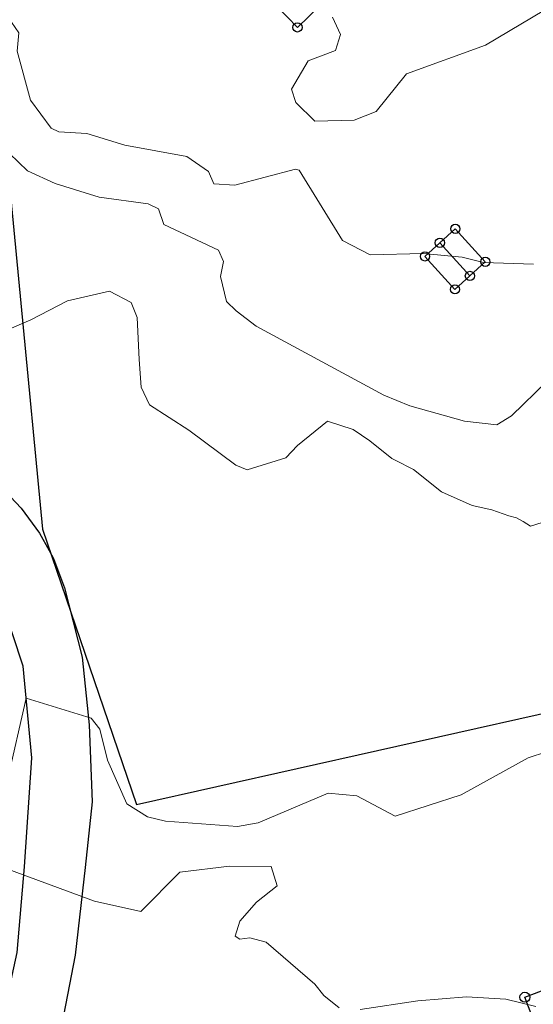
# Model space of a CAD drawing. Header units: metres. Extents: x 0 to 385757, y 0 to 6885278.
# Tile 73 of 108: x 308764 to 308796, y 6884384 to 6884445. Entities that reach past the tile are written whole.
import ezdxf

# ---------------------------------------------------------------- set-up
doc = ezdxf.new("R2010")
doc.units = ezdxf.units.M
for name, color, linetype in [('K--DI---', 7, 'Continuous'), ('K--DI---05014--Takkant-HUS_PRIKK', 8, 'Continuous'), ('K--DI---09111--KantUtsnitt', 9, 'Continuous')]:
    doc.layers.add(name, color=color, linetype=linetype)
for name, color, linetype, lineweight in [('K--DI---07018--Vegdekkekant-VKANT', 250, 'Continuous', 25), ('K--DI---08000--LednTraseseksjon-Vann', 5, 'Continuous', 25), ('K--DI---Høydekurve-KURVE', 8, 'Continuous', 9), ('K--DI---Høydekurve-TKURVE', 7, 'Continuous', 20), ('K--DI---Mønelinje-HUSDIV', 8, 'Continuous', 9)]:
    doc.layers.add(name, color=color, linetype=linetype, lineweight=lineweight)
doc.layers.add('K--DI---HUS_PRIKK', color=7, linetype='Continuous', true_color=0x000000)

# ---------------------------------------------------------------- blocks, each defined once
blk = doc.blocks.new('BDS199')
at = {"layer": 'K--DI---'}
blk.add_circle((0, 0), 5, dxfattribs=at)

msp = doc.modelspace()

# ---------------------------------------------------------------- linework, layer by layer
at = {"layer": 'K--DI---05014--Takkant-HUS_PRIKK'}
for points in [[(308778.96, 6884446.94, 7.77), (308780.24, 6884445.62, 9.44), (308781.51, 6884444.31, 7.77), (308787.67, 6884450.3, 7.77), (308786.4, 6884451.61, 9.44), (308785.12, 6884452.93, 7.77), (308783.81, 6884451.66, 7.77)], [(308789.37, 6884430.21, 6.45), (308791.22, 6884428.18, 6.45), (308792.14, 6884429.01, 7.24), (308793.09, 6884429.88, 6.46), (308791.24, 6884431.91, 6.46), (308790.29, 6884431.05, 7.24), (308789.37, 6884430.21, 6.45)], [(308813.05, 6884382.13, 13), (308798.56, 6884376.62, 13), (308797.05, 6884380.6, 15.17), (308795.53, 6884384.6, 13), (308810.02, 6884390.11, 13), (308811.54, 6884386.12, 15.17), (308813.05, 6884382.13, 13)]]:
    msp.add_polyline3d(points, dxfattribs=at)
at = {"layer": 'K--DI---07018--Vegdekkekant-VKANT'}
for points in [[(308761.06, 6884372.88, 10.35), (308764.24, 6884387.35, 9.68), (308764.68, 6884392.63, 9.26), (308765.13, 6884399.35, 8.38), (308764.61, 6884404.98, 7.79), (308763.3, 6884408.91, 7.31), (308761.41, 6884412.09, 7.16), (308759.24, 6884414.48, 6.92), (308756.55, 6884416.53, 6.61), (308750.91, 6884419.08, 6.31), (308738.83, 6884424.45, 5.5), (308730.34, 6884427.87, 4.96), (308726.88, 6884429.36, 4.85), (308726.07, 6884429.49, 4.85)], [(308759.36, 6884419.3, 6.78), (308761.03, 6884417.98, 6.94), (308763.19, 6884416.08, 7.08), (308764.48, 6884414.71, 7.21), (308765.61, 6884413.18, 7.35), (308766.2, 6884412.1, 7.36), (308766.47, 6884411.61, 7.51), (308767.16, 6884409.81, 7.65), (308768.23, 6884405.53, 8.04), (308768.68, 6884401.37, 8.2), (308768.86, 6884396.64, 8.64), (308768.43, 6884392.59, 9.07), (308767.81, 6884387.19, 9.51), (308766.74, 6884381.67, 9.97), (308765.55, 6884375.56, 10.45), (308763.37, 6884366.6, 10.62), (308762.05, 6884360.68, 10.45)]]:
    msp.add_polyline3d(points, dxfattribs=at)
at = {"layer": 'K--DI---08000--LednTraseseksjon-Vann'}
msp.add_polyline3d([(308738.1001, 6884452.1375, 3.2128), (308763.11, 6884441.24, 0), (308765.79, 6884413.42, 0), (308771.59, 6884396.46, 0), (308826.05, 6884408.65, 6.62), (308827.82, 6884409.25, 6.71), (308839.56, 6884415.8, 0), (308847.69, 6884414.7, 7.82)], dxfattribs=at)
at = {"layer": 'K--DI---09111--KantUtsnitt', "linetype": 'Continuous'}
for points in [[(308761.06, 6884372.88, 10.35), (308764.24, 6884387.35, 9.68), (308764.68, 6884392.63, 9.26), (308765.13, 6884399.35, 8.38), (308764.61, 6884404.98, 7.79), (308763.3, 6884408.91, 7.31), (308761.41, 6884412.09, 7.16), (308759.24, 6884414.48, 6.92), (308756.55, 6884416.53, 6.61), (308750.91, 6884419.08, 6.31), (308738.83, 6884424.45, 5.5), (308730.34, 6884427.87, 4.96), (308726.88, 6884429.36, 4.85), (308726.07, 6884429.49, 4.85)], [(308759.36, 6884419.3, 6.78), (308761.03, 6884417.98, 6.94), (308763.19, 6884416.08, 7.08), (308764.48, 6884414.71, 7.21), (308765.61, 6884413.18, 7.35), (308766.2, 6884412.1, 7.36), (308766.47, 6884411.61, 7.51), (308767.16, 6884409.81, 7.65), (308768.23, 6884405.53, 8.04), (308768.68, 6884401.37, 8.2), (308768.86, 6884396.64, 8.64), (308768.43, 6884392.59, 9.07), (308767.81, 6884387.19, 9.51), (308766.74, 6884381.67, 9.97), (308765.55, 6884375.56, 10.45), (308763.37, 6884366.6, 10.62), (308762.05, 6884360.68, 10.45)]]:
    msp.add_polyline3d(points, dxfattribs=at)
at = {"layer": 'K--DI---Høydekurve-KURVE', "flags": 128}
for points, elevation in [([(308763.76, 6884436.55), (308764.88, 6884435.48), (308766.57, 6884434.7), (308769.29, 6884433.86), (308772.3, 6884433.44), (308772.95, 6884433.15), (308773.28, 6884432.17), (308776.64, 6884430.59), (308776.96, 6884429.89), (308776.77, 6884428.97), (308777.13, 6884427.44), (308777.74, 6884426.87), (308778.97, 6884425.92), (308786.83, 6884421.66), (308788.43, 6884421.02), (308791.81, 6884420.07), (308793.79, 6884419.85), (308794.71, 6884420.39), (308796.9, 6884422.52)], 6), ([(308763.31, 6884425.55), (308765.07, 6884426.3), (308767.34, 6884427.47), (308769.92, 6884428.08), (308771.27, 6884427.38), (308771.63, 6884426.46), (308771.75, 6884423.86), (308771.88, 6884422.16), (308772.4, 6884421.08), (308774.81, 6884419.51), (308777.71, 6884417.36), (308778.42, 6884417.08), (308780.8, 6884417.81), (308781.52, 6884418.56), (308783.37, 6884420.06), (308784.94, 6884419.56), (308785.98, 6884418.85), (308787.32, 6884417.76), (308787.53, 6884417.66), (308788.66, 6884417.09), (308790.38, 6884415.72), (308792.27, 6884414.87), (308793.49, 6884414.6), (308794.54, 6884414.24), (308795.02, 6884414.12), (308795.42, 6884413.9), (308795.87, 6884413.6), (308798.7, 6884414.49)], 7), ([(308763.61, 6884397.88), (308764.79, 6884403.01), (308768.79, 6884401.78), (308769.32, 6884401.11), (308769.81, 6884399.2), (308770.99, 6884396.5), (308772.27, 6884395.71), (308773.37, 6884395.44), (308777.81, 6884395.12), (308779.09, 6884395.33), (308783.4, 6884397.16), (308785.17, 6884397.01), (308787.53, 6884395.75), (308791.6, 6884397.06), (308795.74, 6884399.34), (308796.87, 6884399.7)], 8), ([(308763.26, 6884392.62), (308769.01, 6884390.51), (308771.85, 6884389.88), (308774.26, 6884392.31), (308777.33, 6884392.68), (308779.89, 6884392.64), (308780.26, 6884391.45), (308778.99, 6884390.45), (308777.95, 6884389.29), (308777.68, 6884388.36), (308777.95, 6884388.18), (308778.58, 6884388.26), (308779.59, 6884387.99), (308782.59, 6884385.4), (308783.13, 6884384.71), (308784.08, 6884383.95)], 9), ([(308785.37, 6884383.84), (308788.94, 6884384.38), (308791.93, 6884384.63), (308794.35, 6884384.48), (308796.2, 6884384.03)], 9)]:
    msp.add_lwpolyline(points, dxfattribs=dict(at, elevation=elevation))
at = {"layer": 'K--DI---Høydekurve-TKURVE', "elevation": 5, "flags": 128}
for points in [[(308797.45, 6884445.8), (308793.11, 6884443.22), (308788.24, 6884441.45), (308786.36, 6884439.13), (308785.01, 6884438.6), (308782.59, 6884438.53), (308781.41, 6884439.68), (308781.15, 6884440.51), (308782.18, 6884442.26), (308783.85, 6884442.89), (308784.16, 6884443.87), (308783.67, 6884444.94)], [(308762.07, 6884445.24), (308763.88, 6884444.63), (308764.34, 6884443.98), (308764.23, 6884442.85), (308765.05, 6884439.83), (308766.32, 6884438.11), (308766.8, 6884437.88), (308768.53, 6884437.77), (308770.87, 6884437.05), (308774.7, 6884436.36), (308776.02, 6884435.44), (308776.36, 6884434.68), (308777.65, 6884434.59), (308781.38, 6884435.59), (308781.61, 6884435.53), (308784.29, 6884431.2), (308785.99, 6884430.31), (308789.26, 6884430.38), (308791.67, 6884430.16), (308792.98, 6884429.84), (308796.05, 6884429.74)]]:
    msp.add_lwpolyline(points, dxfattribs=at)
at = {"layer": 'K--DI---Mønelinje-HUSDIV', "elevation": 7.24, "flags": 128}
msp.add_lwpolyline([(308792.14, 6884429.01), (308790.29, 6884431.05)], dxfattribs=at)

# ---------------------------------------------------------------- block references
at = {"layer": 'K--DI---HUS_PRIKK', "linetype": 'Continuous'}
for p, xscale, yscale, rotation in [((308781.51, 6884444.31, 7.77), 0.05657407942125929, 0.05657407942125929, 44.198382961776), ((308791.24, 6884431.91, 6.46), 0.05663843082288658, 0.05663843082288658, 222.153383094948), ((308790.29, 6884431.05, 7.24), 0.05662695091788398, 0.05662695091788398, 222.3974377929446), ((308789.37, 6884430.21, 6.45), 0.05662938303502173, 0.05662938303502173, 312.3438527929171), ((308789.37, 6884430.21, 6.45), 0.05662938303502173, 0.05662938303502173, 312.3438527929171), ((308793.09, 6884429.88, 6.46), 0.05662938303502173, 0.05662938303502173, 132.3438527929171), ((308792.14, 6884429.01, 7.24), 0.05662316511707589, 0.05662316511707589, 42.48312434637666), ((308791.22, 6884428.18, 6.45), 0.05664330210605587, 0.05664330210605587, 42.05595365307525), ((308795.53, 6884384.6, 13), 0.06200905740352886, 0.06200905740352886, 20.81991972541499)]:
    msp.add_blockref('BDS199', p, dxfattribs=dict(at, xscale=xscale, yscale=yscale, rotation=rotation))

doc.saveas('drawing.dxf')
